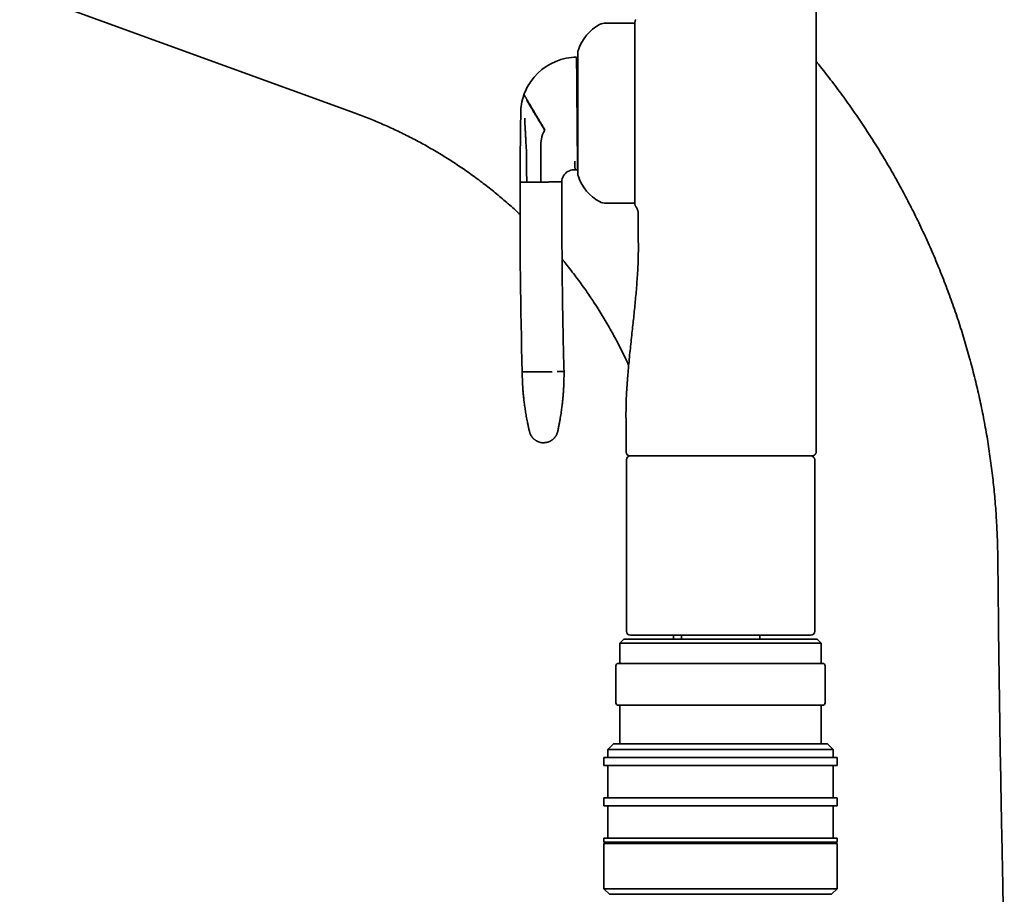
# Model space of a CAD drawing. Header units: millimetres. Extents: x 8 to 756, y 12 to 1057.
# Tile 16 of 28: x 63 to 185, y 820 to 929. Entities that reach past the tile are written whole.
import ezdxf

# ---------------------------------------------------------------- set-up
doc = ezdxf.new("R2010")
doc.units = ezdxf.units.MM

msp = doc.modelspace()

# ---------------------------------------------------------------- linework, layer by layer
at = {"color": 7, "linetype": 'Continuous', "lineweight": 35}
for p, q in [((161.9, 1021.78), (161.9, 902.38)), ((62.91, 932.15), (104.6, 916.97)), ((139.08, 928.18), (135.78, 928.18)), ((127.67, 911.4), (127.66, 912.9)), ((127.67, 911.15), (127.67, 911.4)), ((127.67, 911.15), (127.69, 908.42)), ((131.93, 909.93), (131.78, 909.93)), ((132.24, 909.93), (131.93, 909.93)), ((125.09, 908.39), (125.95, 908.4)), ((129.44, 908.43), (130.29, 908.44)), ((135.78, 905.78), (139.08, 905.78)), ((139.78, 904.49), (139.78, 902.38)), ((134.34, 893.36), (134.45, 893.18)), ((137.93, 887.06), (138.03, 886.84)), ((138.28, 877.38), (138.28, 874.88)), ((161.9, 877.38), (161.9, 874.88)), ((138.31, 873.88), (138.31, 852.58)), ((161.43, 874.38), (161.4, 874.38)), ((161.71, 852.58), (161.71, 873.88)), ((161.2, 852.08), (138.81, 852.08)), ((144.16, 851.58), (144.16, 852.08)), ((145.14, 852.08), (145.14, 851.58)), ((154.88, 851.58), (154.88, 852.08)), ((161.21, 852.08), (161.2, 852.08)), ((138.01, 851.58), (137.51, 851.08)), ((137.51, 851.08), (137.51, 848.58)), ((162.51, 851.08), (137.51, 851.08)), ((138.01, 851.58), (162.01, 851.58)), ((162.51, 851.08), (162.01, 851.58)), ((162.51, 848.58), (162.51, 851.08)), ((137.01, 848.28), (137.01, 843.68)), ((137.31, 848.58), (138.28, 848.58)), ((138.28, 848.58), (162.71, 848.58)), ((163.01, 843.68), (163.01, 848.28)), ((138.28, 843.38), (137.31, 843.38)), ((137.51, 843.38), (137.51, 838.58)), ((162.71, 843.38), (138.28, 843.38)), ((162.51, 838.58), (162.51, 843.38)), ((136.71, 838.58), (136.01, 837.88)), ((136.71, 838.58), (155.11, 838.58)), ((155.11, 838.58), (163.31, 838.58)), ((164.01, 837.88), (163.31, 838.58)), ((136.01, 837.88), (136.01, 836.88)), ((155.37, 837.88), (136.01, 837.88)), ((164.01, 837.88), (155.37, 837.88)), ((164.01, 836.88), (164.01, 837.88)), ((135.51, 836.88), (135.51, 835.88)), ((135.51, 836.88), (155.57, 836.88)), ((155.57, 835.88), (135.51, 835.88)), ((136.01, 835.88), (136.01, 831.88)), ((155.57, 836.88), (164.51, 836.88)), ((164.51, 835.88), (155.57, 835.88)), ((164.01, 831.88), (164.01, 835.88)), ((164.51, 835.88), (164.51, 836.88)), ((135.51, 831.88), (135.51, 830.88)), ((155.57, 831.88), (135.51, 831.88)), ((155.57, 830.88), (135.51, 830.88)), ((136.01, 830.88), (136.01, 826.88)), ((164.51, 831.88), (155.57, 831.88)), ((164.51, 830.88), (155.57, 830.88)), ((164.01, 826.88), (164.01, 830.88)), ((164.51, 830.88), (164.51, 831.88)), ((135.51, 826.88), (135.51, 826.38)), ((155.57, 826.88), (135.51, 826.88)), ((155.57, 826.38), (135.51, 826.38)), ((135.51, 826.18), (135.51, 820.58)), ((155.57, 826.18), (135.51, 826.18)), ((136.01, 826.38), (136.01, 826.18)), ((164.51, 826.88), (155.57, 826.88)), ((164.51, 826.38), (155.57, 826.38)), ((164.51, 826.18), (155.57, 826.18)), ((164.01, 826.18), (164.01, 826.38)), ((164.51, 826.38), (164.51, 826.88)), ((164.51, 820.58), (164.51, 826.18)), ((135.51, 820.58), (136.21, 819.88)), ((135.51, 820.58), (155.57, 820.58)), ((155.3, 819.88), (136.21, 819.88)), ((163.81, 819.88), (155.3, 819.88)), ((155.57, 820.58), (164.51, 820.58)), ((163.81, 819.88), (164.51, 820.58))]:
    msp.add_line(p, q, dxfattribs=at)
at = {"color": 7, "linetype": 'Continuous', "lineweight": 35, "flags": 128}
msp.add_lwpolyline([(161.9, 877.38), (161.9, 885.88), (161.9, 891.38), (161.9, 896.88), (161.9, 902.38)], dxfattribs=at)
at = {"color": 7, "linetype": 'Continuous', "lineweight": 35}
for centre, radius, start, end in [((137.56, 923.12), 5.5, 117.9351, 161.601), ((135.78, 926.48), 1.7, 90, 117.9351), ((139.08, 927.88), 0.3, 0, 90), ((132.18, 916.93), 7, 90.4713, 101.1463), ((133.48, 924.48), 1.2, 161.601, 180), ((132.18, 916.93), 7, 101.1463, 145.3668), ((133.13, 922.94), 1, 180.4713, 211.481), ((132.18, 916.93), 7, 145.3668, 160.4312), ((132.18, 916.93), 7, 161.0747, 179.489), ((132.18, 916.93), 7, 160.4312, 161.0747), ((854.21, 905.28), 729.12, 179.07952, 179.18889), ((854.21, 905.28), 729.12, 179.18889, 179.39181), ((131.66, 912.93), 4, 151.1937, 168.4594), ((854.21, 905.28), 729.12, 179.39181, 179.42566), ((131.66, 912.93), 4, 168.4594, 180.4713), ((854.21, 905.28), 729.12, 179.42566, 179.75553), ((133.23, 910.94), 1, 162.059, 180.4713), ((131.79, 908.43), 1.5, 119.5264, 179.7504), ((131.79, 908.43), 1.5, 90.4713, 119.5265), ((133.48, 909.48), 1.2, 180, 198.399), ((910.67, 905.56), 785.58, 179.79334, 181.51342), ((137.56, 910.84), 5.5, 198.399, 242.0649), ((135.78, 907.48), 1.7, 242.0649, 270), ((139.08, 906.08), 0.3, 270, 0), ((138.78, 874.88), 0.5, 180, 270), ((138.81, 873.88), 0.5, 90, 180), ((161.21, 873.88), 0.5, 0, 90), ((138.81, 852.58), 0.5, 180, 270), ((161.21, 852.58), 0.5, 270, 0), ((137.31, 848.28), 0.3, 90, 180), ((162.71, 848.28), 0.3, 0, 90), ((137.31, 843.68), 0.3, 180, 270), ((162.71, 843.68), 0.3, 270, 0)]:
    msp.add_arc(centre, radius, start, end, dxfattribs=at)
for points, knots in [([(139.48, 928.6), (139.47, 928.57), (139.44, 928.53), (139.4, 928.45), (139.38, 928.38), (139.38, 928.32), (139.38, 928.29)], [0, 0, 0, 0, 0.248339, 0.499998, 0.751658, 1, 1, 1, 1]), ([(139.38, 928.29), (139.38, 928.29), (139.38, 928.29), (139.38, 928.27), (139.38, 928.24), (139.38, 928.2), (139.38, 928.16), (139.38, 928.12), (139.38, 928.08), (139.38, 928.04), (139.38, 928), (139.38, 927.95), (139.38, 927.9), (139.38, 927.85), (139.38, 927.79), (139.38, 927.75), (139.38, 927.72), (139.38, 927.7), (139.38, 927.69), (139.38, 927.68), (139.38, 927.66), (139.38, 927.65), (139.38, 927.64), (139.38, 927.63), (139.38, 927.62), (139.38, 927.6), (139.38, 927.58), (139.38, 927.56), (139.38, 927.54), (139.38, 927.51), (139.38, 927.48), (139.38, 927.46), (139.38, 927.44), (139.38, 927.41), (139.38, 927.38), (139.38, 927.34), (139.38, 927.32), (139.38, 927.31)], [0, 0, 0, 0, 0.06134, 0.123894, 0.187796, 0.253045, 0.311431, 0.351101, 0.391933, 0.433942, 0.477143, 0.516459, 0.552029, 0.594929, 0.641068, 0.69045, 0.700126, 0.709918, 0.719825, 0.729847, 0.739985, 0.750218, 0.7534, 0.761358, 0.772067, 0.785527, 0.79917, 0.814811, 0.832451, 0.852088, 0.873724, 0.890361, 0.905965, 0.920919, 0.950138, 0.976499, 1, 1, 1, 1]), ([(139.38, 927.31), (139.38, 927.26), (139.38, 927.16), (139.38, 927), (139.38, 926.81), (139.38, 926.62), (139.38, 926.41), (139.38, 926.18), (139.38, 925.95), (139.38, 925.7), (139.38, 925.44), (139.38, 925.16), (139.38, 924.88), (139.38, 924.58), (139.38, 924.27), (139.38, 923.95), (139.38, 923.62), (139.38, 923.28), (139.38, 922.94), (139.38, 922.58), (139.38, 922.22), (139.38, 921.85), (139.38, 921.47), (139.38, 921.08), (139.38, 920.68), (139.38, 920.3), (139.38, 919.92), (139.38, 919.56), (139.38, 919.19), (139.38, 918.83), (139.38, 918.46), (139.38, 918.09), (139.38, 917.72), (139.38, 917.35), (139.38, 917.11), (139.38, 916.98)], [0, 0, 0, 0, 0.031375, 0.062714, 0.094064, 0.125474, 0.156664, 0.187806, 0.218946, 0.250132, 0.281291, 0.312387, 0.343464, 0.374572, 0.405838, 0.437026, 0.468183, 0.499357, 0.530262, 0.56116, 0.592097, 0.623122, 0.654282, 0.685625, 0.717197, 0.749042, 0.777028, 0.804977, 0.832919, 0.860883, 0.888898, 0.91649, 0.944187, 0.972015, 1, 1, 1, 1]), ([(139.38, 911.71), (139.38, 911.8), (139.38, 911.99), (139.38, 912.27), (139.38, 912.56), (139.38, 912.86), (139.38, 913.15), (139.38, 913.46), (139.38, 913.75), (139.38, 914.03), (139.38, 914.28), (139.38, 914.54), (139.38, 914.8), (139.38, 915.06), (139.38, 915.32), (139.38, 915.62), (139.38, 915.95), (139.38, 916.32), (139.38, 916.68), (139.38, 917.05), (139.38, 917.42), (139.38, 917.81), (139.38, 918.23), (139.38, 918.68), (139.38, 919.12), (139.38, 919.56), (139.38, 919.97), (139.38, 920.35), (139.38, 920.71), (139.38, 921.06), (139.38, 921.4), (139.38, 921.74), (139.38, 922.06), (139.38, 922.35), (139.38, 922.63), (139.38, 922.89), (139.38, 923.15), (139.38, 923.41), (139.38, 923.66), (139.38, 923.91), (139.38, 924.17), (139.38, 924.42), (139.38, 924.66), (139.38, 924.9), (139.38, 925.13), (139.38, 925.34), (139.38, 925.58), (139.38, 925.82), (139.38, 926.07), (139.38, 926.3), (139.38, 926.5), (139.38, 926.67), (139.38, 926.81), (139.38, 926.95), (139.38, 927.07), (139.38, 927.19), (139.38, 927.27), (139.38, 927.3), (139.38, 927.31)], [0, 0, 0, 0, 0.016754, 0.03348, 0.05019, 0.066901, 0.083625, 0.100377, 0.117896, 0.131833, 0.145754, 0.159669, 0.173586, 0.187512, 0.201456, 0.215427, 0.234702, 0.253937, 0.273152, 0.292371, 0.311614, 0.330905, 0.354523, 0.378085, 0.401632, 0.425203, 0.448839, 0.468526, 0.48817, 0.507793, 0.52742, 0.547073, 0.566776, 0.5833, 0.599793, 0.616267, 0.632736, 0.649215, 0.665716, 0.682255, 0.700016, 0.717743, 0.735454, 0.753166, 0.770896, 0.78866, 0.805675, 0.828671, 0.851645, 0.874635, 0.897677, 0.914428, 0.931151, 0.947861, 0.964572, 0.981298, 0.998054, 1, 1, 1, 1]), ([(132.12, 923.93), (132.12, 923.93), (132.12, 923.93), (132.12, 923.92), (132.12, 923.89), (132.12, 923.86), (132.12, 923.82), (132.12, 923.77), (132.13, 923.7), (132.13, 923.63), (132.13, 923.56), (132.13, 923.47), (132.13, 923.38), (132.13, 923.27), (132.13, 923.16), (132.13, 923.08), (132.13, 923.04)], [0, 0, 0, 0, 0.073002, 0.146004, 0.219247, 0.29249, 0.365493, 0.438497, 0.511753, 0.585009, 0.653897, 0.7228, 0.791687, 0.86112, 0.930569, 1, 1, 1, 1]), ([(132.28, 924.48), (132.28, 924.48), (132.28, 924.48), (132.28, 924.47), (132.28, 924.45), (132.28, 924.42), (132.28, 924.38), (132.28, 924.33), (132.28, 924.27), (132.28, 924.21), (132.28, 924.13), (132.28, 924.04), (132.28, 923.94), (132.28, 923.82), (132.28, 923.69), (132.28, 923.55), (132.28, 923.42), (132.28, 923.28), (132.28, 923.14), (132.28, 922.99), (132.28, 922.83), (132.28, 922.67), (132.28, 922.52), (132.28, 922.37), (132.28, 922.22), (132.28, 922.07), (132.28, 921.91), (132.28, 921.73), (132.28, 921.51), (132.28, 921.27), (132.28, 921.01), (132.28, 920.75), (132.28, 920.49), (132.28, 920.21), (132.28, 919.93), (132.28, 919.64), (132.28, 919.35), (132.28, 919.06), (132.28, 918.76), (132.28, 918.45), (132.28, 918.15), (132.28, 917.84), (132.28, 917.55), (132.28, 917.28), (132.28, 917.03), (132.28, 916.78), (132.28, 916.53), (132.28, 916.27), (132.28, 916.02), (132.28, 915.75), (132.28, 915.49), (132.28, 915.22), (132.28, 914.96), (132.28, 914.7), (132.28, 914.44), (132.28, 914.17), (132.28, 913.89), (132.28, 913.62), (132.28, 913.44), (132.28, 913.35)], [0, 0, 0, 0, 0.0131098, 0.0293095, 0.0455314, 0.0617939, 0.0792531, 0.0966784, 0.1140929, 0.1315194, 0.1489809, 0.1658195, 0.1851999, 0.204564, 0.2239433, 0.2433693, 0.2598354, 0.2762739, 0.292704, 0.3091452, 0.3256165, 0.3427389, 0.3564403, 0.3701269, 0.3838099, 0.3975003, 0.4112092, 0.4249479, 0.4444354, 0.4638806, 0.4833151, 0.5027711, 0.5222802, 0.5421842, 0.5620427, 0.5818896, 0.6017592, 0.6216852, 0.6415891, 0.6614476, 0.6812946, 0.7011641, 0.7210901, 0.7373339, 0.7535446, 0.7697405, 0.7859401, 0.802162, 0.8184245, 0.8358837, 0.853309, 0.8707235, 0.88815, 0.9056115, 0.9224537, 0.9418382, 0.9612031, 0.9805798, 1, 1, 1, 1]), ([(132.13, 923.04), (132.13, 922.99), (132.13, 922.88), (132.13, 922.7), (132.13, 922.51), (132.14, 922.32), (132.14, 922.12), (132.14, 921.89), (132.14, 921.66), (132.14, 921.41), (132.15, 921.14), (132.15, 920.87), (132.15, 920.59), (132.15, 920.32), (132.16, 920.05), (132.16, 919.8), (132.16, 919.56), (132.16, 919.32), (132.16, 919.08), (132.17, 918.83), (132.17, 918.57), (132.17, 918.31), (132.17, 918.04), (132.17, 917.77), (132.18, 917.49), (132.18, 917.21), (132.18, 917.03), (132.18, 916.93)], [0, 0, 0, 0, 0.049359, 0.098802, 0.144077, 0.189391, 0.234699, 0.279969, 0.326685, 0.373456, 0.42022, 0.466926, 0.509922, 0.552943, 0.595935, 0.62902, 0.662136, 0.69525, 0.728332, 0.761622, 0.794948, 0.828273, 0.86156, 0.896148, 0.930781, 0.965413, 1, 1, 1, 1]), ([(184.48, 861.33), (184.47, 861.72), (184.46, 862.51), (184.43, 863.7), (184.38, 864.89), (184.32, 866.08), (184.25, 867.26), (184.16, 868.44), (184.06, 869.61), (183.94, 870.78), (183.81, 871.97), (183.66, 873.16), (183.5, 874.35), (183.32, 875.55), (183.13, 876.75), (182.92, 877.94), (182.69, 879.14), (182.46, 880.33), (182.2, 881.52), (181.93, 882.71), (181.65, 883.89), (181.35, 885.08), (181.04, 886.25), (180.72, 887.41), (180.38, 888.56), (180.03, 889.71), (179.66, 890.87), (179.28, 892.02), (178.88, 893.18), (178.46, 894.34), (178.04, 895.49), (177.59, 896.63), (177.14, 897.77), (176.67, 898.91), (176.18, 900.03), (175.68, 901.15), (175.17, 902.26), (174.65, 903.37), (174.11, 904.46), (173.57, 905.54), (173.02, 906.61), (172.45, 907.66), (171.87, 908.72), (171.27, 909.78), (170.65, 910.83), (170.02, 911.88), (169.39, 912.92), (168.73, 913.95), (168.07, 914.97), (167.4, 915.98), (166.72, 916.98), (166.02, 917.97), (165.32, 918.96), (164.6, 919.93), (163.88, 920.89), (163.16, 921.83), (162.5, 922.67), (162.08, 923.19), (161.9, 923.4)], [0, 0, 0, 0, 0.017589, 0.035216, 0.052878, 0.070576, 0.088309, 0.105757, 0.123236, 0.140745, 0.158283, 0.176208, 0.194162, 0.212142, 0.230148, 0.248179, 0.266233, 0.28431, 0.302369, 0.320448, 0.338546, 0.356662, 0.374795, 0.392618, 0.410451, 0.428294, 0.446145, 0.464367, 0.482595, 0.500827, 0.519062, 0.537299, 0.555536, 0.573773, 0.591967, 0.610157, 0.628343, 0.646522, 0.664694, 0.682533, 0.700362, 0.71818, 0.735986, 0.754141, 0.772281, 0.790408, 0.808519, 0.826615, 0.844692, 0.862751, 0.880749, 0.898725, 0.916678, 0.934606, 0.952508, 0.970062, 0.987589, 1, 1, 1, 1]), ([(125.59, 919.28), (125.59, 919.28), (125.59, 919.28), (125.6, 919.26), (125.62, 919.22), (125.65, 919.18), (125.68, 919.12), (125.72, 919.05), (125.76, 918.98), (125.81, 918.91), (125.86, 918.82), (125.9, 918.75), (125.92, 918.72)], [0, 0, 0, 0, 0.107507, 0.217042, 0.328269, 0.440812, 0.554261, 0.643749, 0.733301, 0.822683, 0.911662, 1, 1, 1, 1]), ([(125.9, 918.64), (125.92, 918.6), (125.96, 918.53), (126.03, 918.42), (126.1, 918.29), (126.18, 918.16), (126.27, 918.02), (126.35, 917.87), (126.45, 917.72), (126.54, 917.56), (126.63, 917.41), (126.73, 917.25), (126.82, 917.08), (126.92, 916.92), (127.03, 916.75), (127.13, 916.57), (127.23, 916.4), (127.34, 916.22), (127.45, 916.04), (127.55, 915.86), (127.66, 915.69), (127.76, 915.52), (127.86, 915.35), (127.96, 915.19), (128.05, 915.02), (128.12, 914.91), (128.15, 914.86)], [0, 0, 0, 0, 0.057489, 0.114382, 0.170521, 0.225754, 0.279935, 0.332933, 0.384631, 0.430792, 0.475719, 0.519364, 0.561692, 0.602687, 0.642349, 0.680695, 0.717762, 0.75361, 0.788377, 0.822146, 0.85499, 0.885185, 0.914705, 0.943628, 0.972034, 1, 1, 1, 1]), ([(125.92, 918.72), (125.94, 918.68), (125.98, 918.61), (126.05, 918.49), (126.12, 918.37), (126.2, 918.23), (126.29, 918.09), (126.38, 917.93), (126.47, 917.78), (126.56, 917.62), (126.66, 917.46), (126.75, 917.3), (126.85, 917.13), (126.95, 916.96), (127.05, 916.79), (127.16, 916.62), (127.26, 916.44), (127.37, 916.26), (127.47, 916.08), (127.58, 915.9), (127.68, 915.73), (127.78, 915.55), (127.88, 915.39), (127.98, 915.22), (128.08, 915.06), (128.14, 914.95), (128.17, 914.9)], [0, 0, 0, 0, 0.058368, 0.115984, 0.172697, 0.228365, 0.282858, 0.336059, 0.387866, 0.434063, 0.478969, 0.522552, 0.564791, 0.605683, 0.64524, 0.683487, 0.720466, 0.756232, 0.790852, 0.824401, 0.856965, 0.886848, 0.916015, 0.944544, 0.972514, 1, 1, 1, 1]), ([(104.6, 916.97), (104.89, 916.86), (105.47, 916.65), (106.34, 916.31), (107.2, 915.96), (108.06, 915.59), (108.91, 915.21), (109.75, 914.83), (110.58, 914.43), (111.4, 914.01), (112.22, 913.58), (113.04, 913.14), (113.86, 912.68), (114.68, 912.21), (115.48, 911.72), (116.28, 911.22), (117.07, 910.71), (117.86, 910.18), (118.63, 909.65), (119.4, 909.1), (120.15, 908.54), (120.9, 907.97), (121.64, 907.39), (122.36, 906.79), (123.09, 906.18), (123.81, 905.56), (124.48, 904.96), (124.9, 904.56), (125.09, 904.39)], [0, 0, 0, 0, 0.038378, 0.076817, 0.115314, 0.153863, 0.192461, 0.230411, 0.2684, 0.306421, 0.344471, 0.383323, 0.422195, 0.461083, 0.499982, 0.538887, 0.577794, 0.616697, 0.655592, 0.694475, 0.733339, 0.772181, 0.810996, 0.849778, 0.888524, 0.928261, 0.967948, 1, 1, 1, 1]), ([(132.18, 916.93), (132.18, 916.84), (132.18, 916.66), (132.19, 916.38), (132.19, 916.1), (132.19, 915.81), (132.19, 915.51), (132.19, 915.2), (132.2, 914.9), (132.2, 914.6), (132.2, 914.31), (132.2, 914.02), (132.21, 913.74), (132.21, 913.47), (132.21, 913.21), (132.21, 912.96), (132.22, 912.71), (132.22, 912.47), (132.22, 912.23), (132.22, 911.99), (132.22, 911.77), (132.22, 911.55), (132.23, 911.35), (132.23, 911.16), (132.23, 910.99), (132.23, 910.88), (132.23, 910.83)], [0, 0, 0, 0, 0.034471, 0.068943, 0.103779, 0.138614, 0.178004, 0.217425, 0.256817, 0.297307, 0.337827, 0.37832, 0.418808, 0.459322, 0.499814, 0.541148, 0.582505, 0.623842, 0.67011, 0.716426, 0.762748, 0.809023, 0.856745, 0.904507, 0.952273, 1, 1, 1, 1]), ([(125.73, 914.98), (125.73, 915.11), (125.71, 915.37), (125.69, 915.83), (125.68, 916.17), (125.67, 916.37)], [0, 0, 0, 0, 0.275254, 0.554259, 1, 1, 1, 1]), ([(125.87, 912.55), (125.86, 912.77), (125.83, 913.22), (125.8, 913.85), (125.77, 914.43), (125.75, 914.8), (125.73, 914.98)], [0, 0, 0, 0, 0.27496, 0.553582, 0.775368, 1, 1, 1, 1]), ([(132.28, 913.35), (132.28, 913.28), (132.28, 913.13), (132.28, 912.91), (132.28, 912.7), (132.28, 912.49), (132.28, 912.29), (132.28, 912.1), (132.28, 911.92), (132.28, 911.77), (132.28, 911.62), (132.28, 911.47), (132.28, 911.33), (132.28, 911.17), (132.28, 911), (132.28, 910.82), (132.28, 910.65), (132.28, 910.5), (132.28, 910.35), (132.28, 910.21), (132.28, 910.08), (132.28, 909.97), (132.28, 909.86), (132.28, 909.77), (132.28, 909.69), (132.28, 909.63), (132.28, 909.57), (132.28, 909.53), (132.28, 909.5), (132.28, 909.49), (132.28, 909.48), (132.28, 909.48), (132.28, 909.48)], [0, 0, 0, 0, 0.032091, 0.064124, 0.096136, 0.128165, 0.160248, 0.193604, 0.220299, 0.246965, 0.273624, 0.300297, 0.327007, 0.353774, 0.391742, 0.429628, 0.467492, 0.505399, 0.543409, 0.582189, 0.620879, 0.659548, 0.69826, 0.737082, 0.775862, 0.814553, 0.853221, 0.891933, 0.930756, 0.962404, 0.993987, 1, 1, 1, 1]), ([(125.87, 912.55), (125.88, 912.52), (125.88, 912.47), (125.88, 912.4), (125.89, 912.34), (125.89, 912.29), (125.9, 912.25), (125.9, 912.2), (125.9, 912.17), (125.9, 912.16)], [0, 0, 0, 0, 0.186099, 0.372019, 0.56026, 0.673374, 0.784437, 0.892244, 1, 1, 1, 1]), ([(125.9, 912.16), (125.9, 911.92), (125.89, 911.46), (125.89, 910.76), (125.9, 910.01), (125.91, 909.23), (125.94, 908.68), (125.95, 908.4)], [0, 0, 0, 0, 0.185902, 0.372946, 0.560808, 0.781112, 1, 1, 1, 1]), ([(139.38, 907.33), (139.38, 907.33), (139.38, 907.39), (139.38, 907.5), (139.38, 907.65), (139.38, 907.82), (139.38, 908), (139.38, 908.18), (139.38, 908.37), (139.38, 908.57), (139.38, 908.78), (139.38, 909.01), (139.38, 909.24), (139.38, 909.49), (139.38, 909.74), (139.38, 909.99), (139.38, 910.27), (139.38, 910.59), (139.38, 910.95), (139.38, 911.32), (139.38, 911.58), (139.38, 911.71)], [0, 0, 0, 0, 0.006799, 0.056398, 0.1059, 0.155347, 0.20478, 0.25424, 0.303769, 0.353409, 0.406719, 0.459928, 0.513088, 0.56625, 0.619465, 0.672785, 0.723864, 0.792896, 0.861854, 0.930852, 1, 1, 1, 1]), ([(139.38, 911.7), (139.38, 911.67), (139.38, 911.53), (139.38, 911.3), (139.38, 910.99), (139.38, 910.67), (139.38, 910.34), (139.38, 910.01), (139.38, 909.69), (139.38, 909.38), (139.38, 909.09), (139.38, 908.8), (139.38, 908.53), (139.38, 908.26), (139.38, 908.01), (139.38, 907.78), (139.38, 907.56), (139.38, 907.35), (139.38, 907.15), (139.38, 906.97), (139.38, 906.8), (139.38, 906.7), (139.38, 906.65)], [0, 0, 0, 0, 0.01247, 0.058712, 0.104911, 0.151122, 0.204168, 0.257151, 0.310152, 0.363253, 0.416185, 0.469032, 0.521875, 0.574794, 0.627859, 0.680812, 0.733734, 0.786705, 0.840124, 0.893425, 0.946689, 1, 1, 1, 1]), ([(131.89, 911.01), (131.89, 910.95), (131.89, 910.83), (131.9, 910.66), (131.91, 910.52), (131.91, 910.38), (131.92, 910.27), (131.92, 910.17), (131.93, 910.1), (131.93, 910.04), (131.93, 909.99), (131.93, 909.96), (131.93, 909.94), (131.93, 909.93), (131.93, 909.93)], [0, 0, 0, 0, 0.095762, 0.191538, 0.287106, 0.382276, 0.477012, 0.571135, 0.644522, 0.717277, 0.789219, 0.860324, 0.930586, 1, 1, 1, 1]), ([(132.23, 910.83), (132.23, 910.8), (132.23, 910.73), (132.23, 910.63), (132.23, 910.53), (132.23, 910.43), (132.23, 910.33), (132.24, 910.25), (132.24, 910.18), (132.24, 910.11), (132.24, 910.06), (132.24, 910.01), (132.24, 909.98), (132.24, 909.95), (132.24, 909.94), (132.24, 909.94), (132.24, 909.93)], [0, 0, 0, 0, 0.054617, 0.109268, 0.182184, 0.255118, 0.328036, 0.401582, 0.475145, 0.548691, 0.623604, 0.698533, 0.773446, 0.848958, 0.924487, 1, 1, 1, 1]), ([(126.58, 908.41), (126.54, 908.41), (126.46, 908.41), (126.35, 908.41), (126.25, 908.4), (126.17, 908.4), (126.09, 908.4), (126.03, 908.4), (125.98, 908.4), (125.96, 908.4), (125.95, 908.4)], [0, 0, 0, 0, 0.131904, 0.262655, 0.391776, 0.518841, 0.643479, 0.765379, 0.884286, 1, 1, 1, 1]), ([(127.69, 908.42), (127.65, 908.42), (127.55, 908.42), (127.41, 908.41), (127.26, 908.41), (127.12, 908.41), (126.97, 908.41), (126.84, 908.41), (126.7, 908.41), (126.62, 908.41), (126.58, 908.41)], [0, 0, 0, 0, 0.1181763, 0.2391996, 0.3626777, 0.4881647, 0.6151703, 0.7431718, 0.8716291, 1, 1, 1, 1]), ([(128.81, 908.43), (128.77, 908.43), (128.69, 908.42), (128.55, 908.42), (128.41, 908.42), (128.27, 908.42), (128.13, 908.42), (127.98, 908.42), (127.84, 908.42), (127.74, 908.42), (127.69, 908.42)], [0, 0, 0, 0, 0.128371, 0.256828, 0.38483, 0.511835, 0.637322, 0.7608, 0.881824, 1, 1, 1, 1]), ([(129.44, 908.43), (129.43, 908.43), (129.4, 908.43), (129.35, 908.43), (129.29, 908.43), (129.22, 908.43), (129.13, 908.43), (129.04, 908.43), (128.93, 908.43), (128.85, 908.43), (128.81, 908.43)], [0, 0, 0, 0, 0.115714, 0.234621, 0.356521, 0.481159, 0.608224, 0.737345, 0.868096, 1, 1, 1, 1]), ([(130.29, 908.44), (130.29, 907.34), (130.28, 905.14), (130.29, 901.83), (130.32, 898.53), (130.35, 895.18), (130.4, 891.77), (130.47, 888.31), (130.53, 886.01), (130.56, 884.86)], [0, 0, 0, 0, 0.139996, 0.279997, 0.419999, 0.560002, 0.706671, 0.853338, 1, 1, 1, 1]), ([(139.38, 906.65), (139.38, 906.64), (139.38, 906.61), (139.38, 906.57), (139.38, 906.53), (139.38, 906.49), (139.38, 906.46), (139.38, 906.42), (139.38, 906.39), (139.38, 906.36), (139.38, 906.34), (139.38, 906.33), (139.38, 906.33), (139.38, 906.32), (139.38, 906.32), (139.38, 906.31), (139.38, 906.29), (139.38, 906.26), (139.38, 906.21), (139.38, 906.15), (139.38, 906.09), (139.38, 906.03), (139.38, 905.98), (139.38, 905.92), (139.38, 905.86), (139.38, 905.81), (139.38, 905.76), (139.38, 905.72), (139.38, 905.69), (139.38, 905.67), (139.38, 905.67), (139.38, 905.67)], [0, 0, 0, 0, 0.027054, 0.058263, 0.093627, 0.116413, 0.143465, 0.169855, 0.192954, 0.214919, 0.232757, 0.236747, 0.240454, 0.243877, 0.247018, 0.249875, 0.254612, 0.290004, 0.323992, 0.376182, 0.424682, 0.469497, 0.513623, 0.565941, 0.630026, 0.691193, 0.749502, 0.814444, 0.87786, 0.939667, 1, 1, 1, 1]), ([(139.38, 905.67), (139.38, 905.64), (139.38, 905.59), (139.4, 905.51), (139.44, 905.43), (139.47, 905.39), (139.48, 905.37)], [0, 0, 0, 0, 0.248342, 0.500003, 0.751662, 1, 1, 1, 1]), ([(139.48, 905.37), (139.51, 905.32), (139.57, 905.24), (139.64, 905.11), (139.7, 904.98), (139.74, 904.86), (139.76, 904.75), (139.78, 904.66), (139.78, 904.57), (139.78, 904.51), (139.78, 904.49)], [0, 0, 0, 0, 0.159596, 0.319731, 0.474612, 0.619535, 0.724681, 0.822074, 0.912989, 1, 1, 1, 1]), ([(138.28, 877.38), (138.28, 877.65), (138.28, 878.19), (138.26, 878.99), (138.26, 879.79), (138.27, 880.59), (138.29, 881.38), (138.33, 882.16), (138.37, 882.94), (138.43, 883.71), (138.5, 884.58), (138.58, 885.56), (138.69, 886.65), (138.8, 887.73), (138.92, 888.81), (139.03, 889.85), (139.14, 890.86), (139.24, 891.84), (139.34, 892.82), (139.44, 893.8), (139.53, 894.79), (139.61, 895.79), (139.68, 896.71), (139.73, 897.58), (139.77, 898.37), (139.79, 899.17), (139.8, 899.97), (139.8, 900.77), (139.78, 901.58), (139.78, 902.11), (139.78, 902.38)], [0, 0, 0, 0, 0.032087, 0.064132, 0.096112, 0.127997, 0.159757, 0.190826, 0.221771, 0.252588, 0.283275, 0.326914, 0.370361, 0.413658, 0.456854, 0.5, 0.539223, 0.578483, 0.617819, 0.657268, 0.696863, 0.736638, 0.776625, 0.808196, 0.839897, 0.871725, 0.903678, 0.935728, 0.967842, 1, 1, 1, 1]), ([(130.32, 898.83), (130.48, 898.63), (130.86, 898.17), (131.44, 897.43), (132.06, 896.62), (132.68, 895.78), (133.3, 894.92), (133.85, 894.1), (134.2, 893.57), (134.35, 893.34)], [0, 0, 0, 0, 0.1151314, 0.2626862, 0.4105751, 0.5658431, 0.721433, 0.8773216, 1, 1, 1, 1]), ([(134.35, 893.34), (134.46, 893.18), (134.74, 892.75), (135.18, 892.04), (135.69, 891.21), (136.18, 890.36), (136.64, 889.53), (137.09, 888.7), (137.51, 887.89), (137.84, 887.25), (138.01, 886.88), (138.06, 886.79)], [0, 0, 0, 0, 0.075598, 0.204611, 0.333792, 0.463123, 0.592589, 0.714763, 0.837026, 0.959363, 1, 1, 1, 1]), ([(138.03, 886.84), (138.07, 886.77), (138.26, 886.38), (138.45, 885.98), (138.59, 885.66)], [0, 0, 0, 0, 0.188489, 1, 1, 1, 1]), ([(125.36, 884.81), (125.36, 884.81), (125.37, 884.81), (125.39, 884.81), (125.43, 884.81), (125.48, 884.81), (125.55, 884.81), (125.63, 884.82), (125.72, 884.82), (125.82, 884.82), (125.94, 884.82), (126.07, 884.82), (126.17, 884.82), (126.22, 884.82)], [0, 0, 0, 0, 0.093098, 0.18629, 0.279559, 0.372891, 0.466269, 0.55968, 0.647768, 0.735857, 0.823934, 0.911986, 1, 1, 1, 1]), ([(125.36, 884.81), (125.36, 884.79), (125.36, 884.75), (125.36, 884.69), (125.36, 884.64), (125.36, 884.61), (125.37, 884.58), (125.37, 884.54), (125.37, 884.49), (125.37, 884.42), (125.37, 884.32), (125.37, 884.21), (125.38, 884.09), (125.38, 883.95), (125.39, 883.81), (125.39, 883.68), (125.4, 883.57), (125.4, 883.47), (125.41, 883.37), (125.41, 883.27), (125.42, 883.17), (125.42, 883.07), (125.43, 882.95), (125.44, 882.83), (125.45, 882.68), (125.46, 882.5), (125.48, 882.29), (125.5, 882.06), (125.52, 881.81), (125.55, 881.54), (125.58, 881.26), (125.62, 880.95), (125.66, 880.63), (125.71, 880.31), (125.76, 879.98), (125.81, 879.65), (125.87, 879.3), (125.94, 878.94), (126.01, 878.56), (126.09, 878.18), (126.18, 877.77), (126.24, 877.5), (126.28, 877.36)], [0, 0, 0, 0, 0.009664, 0.017572, 0.023725, 0.02812, 0.031077, 0.034085, 0.042133, 0.051526, 0.06446, 0.0793, 0.095245, 0.115328, 0.133829, 0.150748, 0.166084, 0.179836, 0.192004, 0.204161, 0.218806, 0.232079, 0.246908, 0.263294, 0.281236, 0.306802, 0.334983, 0.36578, 0.399194, 0.435223, 0.473156, 0.513611, 0.556588, 0.602085, 0.644834, 0.689588, 0.736343, 0.785097, 0.835845, 0.888582, 0.943303, 1, 1, 1, 1]), ([(126.84, 884.83), (126.8, 884.83), (126.72, 884.82), (126.62, 884.82), (126.52, 884.82), (126.43, 884.82), (126.36, 884.82), (126.3, 884.82), (126.25, 884.82), (126.23, 884.82), (126.22, 884.82)], [0, 0, 0, 0, 0.131904, 0.262655, 0.391776, 0.518841, 0.643479, 0.765379, 0.884286, 1, 1, 1, 1]), ([(126.84, 884.83), (126.89, 884.83), (126.97, 884.83), (127.1, 884.83), (127.24, 884.83), (127.38, 884.83), (127.53, 884.83), (127.67, 884.83), (127.82, 884.83), (127.91, 884.83), (127.96, 884.83)], [0, 0, 0, 0, 0.128371, 0.256828, 0.38483, 0.511835, 0.637322, 0.7608, 0.881824, 1, 1, 1, 1]), ([(129.08, 884.84), (129.04, 884.84), (128.95, 884.84), (128.82, 884.84), (128.68, 884.84), (128.54, 884.84), (128.39, 884.84), (128.25, 884.84), (128.1, 884.84), (128.01, 884.84), (127.96, 884.83)], [0, 0, 0, 0, 0.128371, 0.256828, 0.38483, 0.511835, 0.637322, 0.7608, 0.881824, 1, 1, 1, 1]), ([(129.71, 884.85), (129.76, 884.85), (129.86, 884.85), (130, 884.85), (130.12, 884.85), (130.22, 884.85), (130.32, 884.85), (130.39, 884.85), (130.45, 884.86), (130.5, 884.86), (130.53, 884.86), (130.55, 884.86), (130.56, 884.86), (130.56, 884.86)], [0, 0, 0, 0, 0.0933491, 0.1867404, 0.2801582, 0.3735866, 0.4670101, 0.5604131, 0.6484462, 0.7364343, 0.8243645, 0.912224, 1, 1, 1, 1]), ([(129.77, 877.39), (129.8, 877.54), (129.86, 877.84), (129.95, 878.27), (130.03, 878.69), (130.1, 879.09), (130.16, 879.47), (130.22, 879.83), (130.26, 880.17), (130.3, 880.49), (130.34, 880.79), (130.37, 881.08), (130.4, 881.35), (130.43, 881.61), (130.45, 881.84), (130.46, 882.06), (130.48, 882.25), (130.49, 882.42), (130.5, 882.56), (130.5, 882.68), (130.51, 882.8), (130.52, 882.9), (130.52, 883.02), (130.53, 883.18), (130.54, 883.4), (130.55, 883.67), (130.55, 883.95), (130.56, 884.17), (130.56, 884.31), (130.56, 884.4), (130.56, 884.49), (130.56, 884.6), (130.56, 884.72), (130.56, 884.81), (130.56, 884.86)], [0, 0, 0, 0, 0.061446, 0.120382, 0.176801, 0.230695, 0.282057, 0.330034, 0.375561, 0.418635, 0.459254, 0.498169, 0.534525, 0.56832, 0.599555, 0.62823, 0.654344, 0.677898, 0.695535, 0.711403, 0.725889, 0.740416, 0.755115, 0.769987, 0.805723, 0.842414, 0.879894, 0.917702, 0.927653, 0.938335, 0.950903, 0.965372, 0.981739, 1, 1, 1, 1]), ([(126.28, 877.36), (126.29, 877.32), (126.31, 877.22), (126.37, 877.09), (126.42, 876.97), (126.48, 876.86), (126.55, 876.77), (126.61, 876.68), (126.67, 876.61), (126.72, 876.56), (126.77, 876.51), (126.83, 876.46), (126.89, 876.41), (126.96, 876.35), (127.05, 876.29), (127.15, 876.23), (127.26, 876.18), (127.37, 876.13), (127.49, 876.09), (127.61, 876.06), (127.75, 876.03), (127.89, 876.01), (127.98, 876.01), (128.03, 876.01)], [0, 0, 0, 0, 0.062538, 0.121969, 0.177821, 0.229691, 0.277246, 0.320219, 0.358407, 0.391661, 0.419885, 0.448564, 0.48241, 0.521412, 0.565527, 0.614663, 0.668661, 0.717209, 0.768785, 0.823158, 0.880045, 0.939117, 1, 1, 1, 1]), ([(128.03, 876.01), (128.08, 876.01), (128.18, 876.02), (128.32, 876.04), (128.46, 876.06), (128.58, 876.1), (128.68, 876.14), (128.78, 876.18), (128.86, 876.22), (128.93, 876.26), (128.99, 876.3), (129.05, 876.34), (129.12, 876.38), (129.19, 876.44), (129.27, 876.51), (129.35, 876.59), (129.43, 876.69), (129.5, 876.78), (129.57, 876.89), (129.63, 877), (129.68, 877.12), (129.73, 877.25), (129.76, 877.35), (129.77, 877.39)], [0, 0, 0, 0, 0.0631408, 0.1231315, 0.1794938, 0.2318279, 0.2798124, 0.3231998, 0.361808, 0.3955102, 0.4242234, 0.4526219, 0.4862364, 0.5250412, 0.5689636, 0.6178787, 0.6715972, 0.7198469, 0.7710523, 0.8249728, 0.8813254, 0.9397872, 1, 1, 1, 1]), ([(138.78, 874.38), (138.78, 874.38), (138.78, 874.38), (138.8, 874.38), (138.82, 874.38), (138.85, 874.38), (138.89, 874.38), (138.94, 874.38), (139, 874.38), (139.06, 874.38), (139.12, 874.38), (139.19, 874.38), (139.26, 874.38), (139.34, 874.38), (139.43, 874.38), (139.54, 874.38), (139.67, 874.38), (139.84, 874.38), (140.02, 874.38), (140.22, 874.38), (140.42, 874.38), (140.64, 874.38), (140.87, 874.38), (141.1, 874.38), (141.35, 874.38), (141.6, 874.38), (141.87, 874.38), (142.16, 874.38), (142.46, 874.38), (142.78, 874.38), (143.1, 874.38), (143.44, 874.38), (143.75, 874.38), (144.05, 874.38), (144.32, 874.38), (144.6, 874.38), (144.89, 874.38), (145.18, 874.38), (145.48, 874.38), (145.78, 874.38), (146.1, 874.38), (146.42, 874.38), (146.74, 874.38), (147.07, 874.38), (147.39, 874.38), (147.75, 874.38), (148.15, 874.38), (148.59, 874.38), (149.03, 874.38), (149.33, 874.38), (149.48, 874.38)], [0, 0, 0, 0, 0.018782, 0.037534, 0.05627, 0.075006, 0.093757, 0.112537, 0.132098, 0.147643, 0.163172, 0.178695, 0.194219, 0.209753, 0.225307, 0.240887, 0.264869, 0.288803, 0.31272, 0.336651, 0.360628, 0.38493, 0.407946, 0.430934, 0.45392, 0.476934, 0.500001, 0.524447, 0.548842, 0.573219, 0.59761, 0.622049, 0.646219, 0.665038, 0.683837, 0.702629, 0.72143, 0.740254, 0.759118, 0.778926, 0.798699, 0.818457, 0.838215, 0.857992, 0.877804, 0.896855, 0.92264, 0.9484, 0.974174, 1, 1, 1, 1]), ([(150.11, 874.38), (150.21, 874.38), (150.42, 874.38), (150.74, 874.38), (150.95, 874.38), (151.06, 874.38)], [0, 0, 0, 0, 0.330398, 0.663605, 1, 1, 1, 1]), ([(151.06, 874.38), (151.2, 874.38), (151.46, 874.38), (151.87, 874.38), (152.27, 874.38), (152.67, 874.38), (153.07, 874.38), (153.48, 874.38), (153.88, 874.38), (154.15, 874.38), (154.28, 874.38)], [0, 0, 0, 0, 0.121472, 0.243617, 0.366609, 0.490616, 0.615801, 0.742325, 0.870341, 1, 1, 1, 1]), ([(154.28, 874.38), (154.33, 874.38), (154.43, 874.38), (154.57, 874.38), (154.71, 874.38), (154.84, 874.38), (154.96, 874.38), (155.09, 874.38), (155.26, 874.38), (155.46, 874.38), (155.69, 874.38), (155.84, 874.38), (155.91, 874.38)], [0, 0, 0, 0, 0.0882873, 0.1734226, 0.2554112, 0.3342594, 0.4099741, 0.4825631, 0.5640564, 0.7156024, 0.860873, 1, 1, 1, 1]), ([(155.91, 874.38), (156.03, 874.38), (156.27, 874.38), (156.61, 874.38), (156.94, 874.38), (157.27, 874.38), (157.58, 874.38), (157.89, 874.38), (158.19, 874.38), (158.47, 874.38), (158.74, 874.38), (159, 874.38), (159.25, 874.38), (159.48, 874.38), (159.71, 874.38), (159.92, 874.38), (160.12, 874.38), (160.3, 874.38), (160.47, 874.38), (160.63, 874.38), (160.77, 874.38), (160.9, 874.38), (161.02, 874.38), (161.12, 874.38), (161.21, 874.38), (161.28, 874.38), (161.33, 874.38), (161.37, 874.38), (161.4, 874.38), (161.4, 874.38), (161.4, 874.38)], [0, 0, 0, 0, 0.035651, 0.071269, 0.106904, 0.142607, 0.178428, 0.214416, 0.25062, 0.286228, 0.321766, 0.35728, 0.392815, 0.428418, 0.464133, 0.500005, 0.53586, 0.571562, 0.607158, 0.642693, 0.678211, 0.713759, 0.749381, 0.785577, 0.821559, 0.857376, 0.893078, 0.928716, 0.96434, 1, 1, 1, 1]), ([(161.43, 874.38), (161.43, 874.38), (161.44, 874.38), (161.46, 874.39), (161.48, 874.39), (161.5, 874.39), (161.52, 874.4), (161.54, 874.4), (161.56, 874.41), (161.58, 874.42), (161.6, 874.43), (161.64, 874.44), (161.67, 874.46), (161.71, 874.49), (161.75, 874.53), (161.79, 874.57), (161.81, 874.61), (161.83, 874.64), (161.85, 874.67), (161.87, 874.71), (161.88, 874.76), (161.89, 874.82), (161.89, 874.86), (161.89, 874.88)], [0, 0, 0, 0, 0.098868, 0.183318, 0.253512, 0.309763, 0.352739, 0.384032, 0.396547, 0.414802, 0.443112, 0.478801, 0.51891, 0.559063, 0.619222, 0.679425, 0.718607, 0.755565, 0.791524, 0.828238, 0.876003, 0.933767, 1, 1, 1, 1]), ([(185.28, 810.87), (185.28, 810.93), (185.27, 811.24), (185.26, 811.82), (185.25, 812.63), (185.23, 813.46), (185.22, 814.31), (185.2, 815.17), (185.18, 816.06), (185.17, 816.96), (185.15, 817.87), (185.13, 818.8), (185.11, 819.75), (185.1, 820.71), (185.08, 821.69), (185.06, 822.69), (185.04, 823.7), (185.02, 824.73), (185, 825.81), (184.97, 826.95), (184.95, 828.13), (184.92, 829.34), (184.9, 830.57), (184.88, 831.77), (184.86, 832.96), (184.84, 834.13), (184.82, 835.31), (184.79, 836.51), (184.77, 837.72), (184.75, 838.95), (184.73, 840.24), (184.71, 841.59), (184.69, 843), (184.67, 844.43), (184.65, 845.88), (184.63, 847.35), (184.61, 848.84), (184.59, 850.35), (184.57, 851.87), (184.56, 853.42), (184.54, 854.98), (184.52, 856.55), (184.51, 858.12), (184.49, 859.72), (184.48, 860.79), (184.48, 861.33)], [0, 0, 0, 0, 0.003087, 0.018675, 0.03457, 0.051107, 0.067965, 0.085143, 0.102643, 0.120463, 0.138603, 0.157065, 0.175848, 0.194952, 0.214377, 0.234123, 0.25419, 0.274579, 0.29529, 0.318442, 0.341983, 0.36591, 0.390225, 0.414928, 0.437721, 0.460835, 0.484268, 0.508023, 0.532097, 0.556492, 0.581207, 0.608765, 0.63671, 0.665043, 0.693764, 0.722873, 0.752371, 0.782257, 0.812531, 0.843194, 0.874246, 0.905121, 0.936372, 0.967998, 1, 1, 1, 1])]:
    msp.add_open_spline(points, degree=3, knots=knots, dxfattribs=at)
msp.add_open_spline([(149.48, 874.38), (149.58, 874.38), (149.79, 874.38), (150, 874.38), (150.11, 874.38)], degree=3, dxfattribs=at)

doc.saveas('drawing.dxf')
